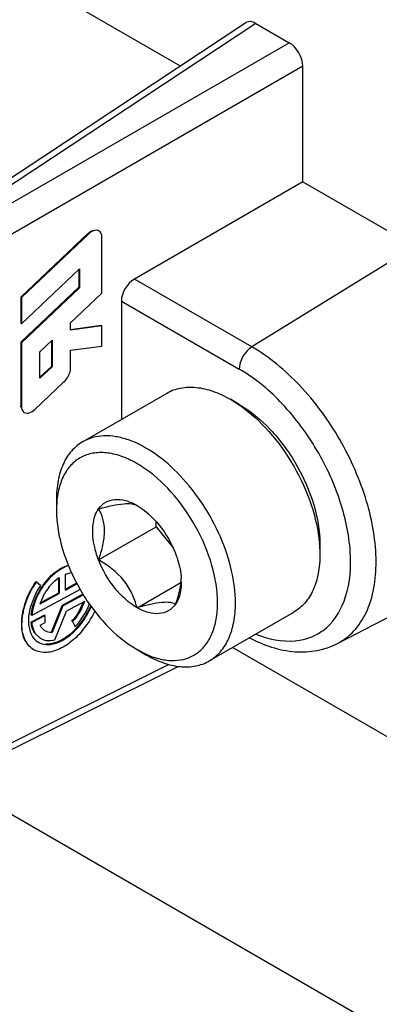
# Model space of a CAD drawing. Header units: inches. Extents: x 0 to 34, y 0 to 22.
# Tile 27 of 127: x 4.4797 to 4.5776, y 7.5657 to 7.8337. Entities that reach past the tile are written whole.
import ezdxf

# ---------------------------------------------------------------- set-up
doc = ezdxf.new("R2010")
doc.units = ezdxf.units.IN
doc.header["$LTSCALE"] = 1.87
doc.header["$MEASUREMENT"] = 0
doc.layers.get('0').update_dxf_attribs({"linetype": 'CONTINUOUS'})

msp = doc.modelspace()

# ---------------------------------------------------------------- linework, layer by layer
at = {"color": 7, "linetype": 'CONTINUOUS'}
for p, q in [((4.4794702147, 7.846508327), (4.523448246, 7.8211159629)), ((4.4389860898, 7.7652904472), (4.5413038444, 7.8329176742)), ((4.5440162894, 7.8327137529), (4.4417489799, 7.7651198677)), ((4.5440162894, 7.8327137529), (4.5531031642, 7.8274671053)), ((4.4434349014, 7.7641464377), (4.5531031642, 7.8274671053)), ((4.5568100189, 7.8210466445), (4.4471459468, 7.7577283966)), ((4.5568100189, 7.7896062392), (4.5568100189, 7.8210466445)), ((4.5568100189, 7.7896062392), (4.5109448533, 7.7631244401)), ((4.5568100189, 7.7896062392), (4.5872296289, 7.7720423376)), ((4.4982778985, 7.775482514), (4.4800178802, 7.7582313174)), ((4.4984483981, 7.7753769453), (4.4801883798, 7.7581257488)), ((4.4984483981, 7.7753769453), (4.4982778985, 7.775482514)), ((4.501190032, 7.7762987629), (4.5013605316, 7.7761931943)), ((4.5021289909, 7.7592942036), (4.5021289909, 7.7744815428)), ((4.5872296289, 7.7720423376), (4.5429120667, 7.7446669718)), ((4.4801883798, 7.7508898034), (4.4960382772, 7.7658640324)), ((4.4958677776, 7.7657029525), (4.4958677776, 7.7608815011)), ((4.4960382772, 7.7658640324), (4.4960382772, 7.7607759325)), ((4.5429120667, 7.7446669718), (4.5109448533, 7.7631244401)), ((4.4958677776, 7.7608815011), (4.4800178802, 7.7459072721)), ((4.4960382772, 7.7607759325), (4.4801883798, 7.7458017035)), ((4.4935984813, 7.751234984), (4.5021289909, 7.7592942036)), ((4.4960382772, 7.7607759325), (4.4958677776, 7.7608815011)), ((4.4800178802, 7.7582313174), (4.4800178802, 7.750995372)), ((4.4801883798, 7.7581257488), (4.4800178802, 7.7582313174)), ((4.4801883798, 7.7581257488), (4.4801883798, 7.7508898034)), ((4.507413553, 7.757143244), (4.507413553, 7.7249127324)), ((4.507413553, 7.757143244), (4.5394999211, 7.7386169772)), ((4.4935984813, 7.7492166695), (4.4935984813, 7.751234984)), ((4.4801883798, 7.7508898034), (4.4800178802, 7.750995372)), ((4.5019584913, 7.7504490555), (4.4935818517, 7.7493425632)), ((4.5021289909, 7.7503434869), (4.4935984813, 7.7492166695)), ((4.5021289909, 7.7503434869), (4.5019584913, 7.7504490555)), ((4.5021289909, 7.7448948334), (4.5021289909, 7.7503434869)), ((4.4800178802, 7.7459072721), (4.4800178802, 7.7286376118)), ((4.4801883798, 7.7458017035), (4.4800178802, 7.7459072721)), ((4.4801883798, 7.7458017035), (4.4801883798, 7.7285320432)), ((4.4852434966, 7.743341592), (4.4885433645, 7.7464591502)), ((4.4883728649, 7.7462980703), (4.4883728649, 7.7393287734)), ((4.4885433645, 7.7464591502), (4.4885433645, 7.7392232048)), ((4.4852434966, 7.7361056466), (4.4852434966, 7.743341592)), ((4.4935984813, 7.7437680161), (4.5021289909, 7.7448948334)), ((4.4935984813, 7.7389760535), (4.4935984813, 7.7437680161)), ((4.4852434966, 7.7363722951), (4.4883728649, 7.7393287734)), ((4.4885433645, 7.7392232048), (4.4852434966, 7.7361056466)), ((4.4885433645, 7.7392232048), (4.4883728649, 7.7393287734)), ((4.4838630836, 7.7276380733), (4.4917968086, 7.7351334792)), ((4.4968717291, 7.7188260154), (4.5198387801, 7.7320869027)), ((4.5394978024, 7.728975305), (4.5370616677, 7.7303816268)), ((4.5370616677, 7.7303816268), (4.5394322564, 7.7288795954)), ((4.4801883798, 7.7285320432), (4.4800178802, 7.7286376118)), ((4.4800420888, 7.7282474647), (4.4800178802, 7.7286376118)), ((4.48078511, 7.7269286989), (4.4809556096, 7.7268231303)), ((4.4809557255, 7.7268231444), (4.4818107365, 7.7266140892)), ((4.4897379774, 7.7030575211), (4.4897379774, 7.7002446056)), ((4.4898730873, 7.7029717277), (4.4897379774, 7.7002446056)), ((4.5012215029, 7.6866546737), (4.5168808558, 7.6956961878)), ((4.5168808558, 7.6956961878), (4.5168808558, 7.6971132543)), ((4.5168808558, 7.6956961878), (4.5214871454, 7.6899658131)), ((4.5613073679, 7.6909925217), (4.5614230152, 7.6881892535)), ((4.5614230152, 7.691002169), (4.5614230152, 7.6881892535)), ((4.5662213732, 7.6638970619), (4.6116059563, 7.6875750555)), ((4.486183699, 7.6799549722), (4.4884373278, 7.682496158)), ((4.4902781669, 7.6817360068), (4.4902781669, 7.6776277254)), ((4.4904486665, 7.6818654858), (4.4904486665, 7.6775221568)), ((4.4922039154, 7.6828105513), (4.4938162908, 7.6831982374)), ((4.4922039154, 7.6784672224), (4.4922039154, 7.6828105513)), ((4.4842747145, 7.6806404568), (4.4841042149, 7.6807460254)), ((4.4854029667, 7.6797468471), (4.4842747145, 7.6806404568)), ((4.4952426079, 7.6803006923), (4.4922039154, 7.6786645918)), ((4.4922039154, 7.6784672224), (4.4953258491, 7.6801481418)), ((4.5116610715, 7.6736675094), (4.5235888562, 7.6805544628)), ((4.4840414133, 7.6774317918), (4.4826235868, 7.6737517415)), ((4.4961641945, 7.6786399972), (4.4830351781, 7.6715710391)), ((4.4832294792, 7.6737784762), (4.48438966, 7.6769563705)), ((4.4852936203, 7.6747465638), (4.4904486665, 7.6775221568)), ((4.4852936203, 7.6747465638), (4.4865251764, 7.6774970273)), ((4.4902781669, 7.6776277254), (4.4853841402, 7.6749926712)), ((4.4904486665, 7.6775221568), (4.4902781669, 7.6776277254)), ((4.4969583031, 7.6773054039), (4.4912970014, 7.6742572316)), ((4.491467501, 7.674151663), (4.4970514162, 7.6771581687)), ((4.4826235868, 7.6737517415), (4.4821752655, 7.6713361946)), ((4.4828646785, 7.6716766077), (4.4832294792, 7.6737784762)), ((4.4883626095, 7.6670032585), (4.4912970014, 7.6742572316)), ((4.491467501, 7.674151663), (4.4885331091, 7.6668976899)), ((4.491467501, 7.674151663), (4.4912970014, 7.6742572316)), ((4.4973589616, 7.6753642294), (4.4924808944, 7.6727377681)), ((4.4960490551, 7.6728807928), (4.4971070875, 7.6752261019)), ((4.4821752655, 7.6713361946), (4.482157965, 7.6690873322)), ((4.4830351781, 7.6715710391), (4.4828646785, 7.6716766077)), ((4.4864643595, 7.6716552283), (4.4828646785, 7.669717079)), ((4.4866348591, 7.6715496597), (4.4830351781, 7.6696115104)), ((4.4866348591, 7.6715496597), (4.4864643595, 7.6716552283)), ((4.4866348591, 7.669590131), (4.4866348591, 7.6715496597)), ((4.4893277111, 7.664942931), (4.4924808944, 7.6727377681)), ((4.5313222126, 7.6591598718), (4.5542892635, 7.6724207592)), ((4.482157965, 7.6690873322), (4.4825758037, 7.6671202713)), ((4.4830351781, 7.6696115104), (4.4828646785, 7.669717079)), ((4.4852936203, 7.6688679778), (4.4866348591, 7.669590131)), ((4.4865882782, 7.6674034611), (4.4855263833, 7.6684583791)), ((4.4941080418, 7.6698933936), (4.4939375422, 7.6699989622)), ((4.4941080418, 7.6698933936), (4.494849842, 7.6685168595)), ((4.4971447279, 7.6705675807), (4.4945804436, 7.667454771)), ((4.494849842, 7.6685168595), (4.4946793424, 7.6686224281)), ((4.4840666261, 7.6665696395), (4.4853223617, 7.6653646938)), ((4.4851544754, 7.6654684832), (4.485324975, 7.6653629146)), ((4.4853223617, 7.6653646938), (4.4862759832, 7.6649304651)), ((4.4885331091, 7.6668976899), (4.4883626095, 7.6670032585)), ((4.4877171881, 7.6637656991), (4.4868117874, 7.6637496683)), ((4.4869885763, 7.6636437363), (4.4878943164, 7.663660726)), ((4.483259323, 7.6624076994), (4.4834298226, 7.6623021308)), ((4.5116631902, 7.6622714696), (4.514099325, 7.6608651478)), ((4.5116636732, 7.6622712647), (4.5141623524, 7.6609938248)), ((4.4459081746, 7.6192660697), (4.5228441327, 7.6576926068)), ((4.4471454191, 7.6217455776), (4.5202146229, 7.6582408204))]:
    msp.add_line(p, q, dxfattribs=at)
at = {"color": 40, "linetype": 'CONTINUOUS'}
for p, q in [((4.6298097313, 7.6095915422), (4.5376413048, 7.6628084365)), ((4.6298075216, 7.5293638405), (4.461025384, 7.6268165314))]:
    msp.add_line(p, q, dxfattribs=at)
at = {"color": 7, "linetype": 'CONTINUOUS'}
for centre, radius, start, end in [((4.5181204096, 7.6980003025), 0.0375196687, 55.0569896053, 55.3878704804), ((4.5142712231, 7.7004777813), 0.0245252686, 174.0027876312, 174.1635695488), ((4.5238730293, 7.6879716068), 0.0375560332, 4.6137158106, 4.9410701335), ((4.5069334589, 7.6826257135), 0.0167858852, 353.5962279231, 356.4527863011), ((4.5068422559, 7.6806177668), 0.0168733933, 0.0290604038, 3.284757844), ((4.5047878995, 7.6667286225), 0.024986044, 145.8743740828, 149.3303874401), ((4.5027519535, 7.667990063), 0.0209573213, 145.8759194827, 149.5827577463), ((4.5015822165, 7.6687024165), 0.0190718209, 143.8423169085, 150.8657101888), ((4.5017420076, 7.6686053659), 0.0190581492, 143.8439982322, 150.8639618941), ((4.4994488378, 7.6700302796), 0.0149255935, 142.1109372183, 149.9824856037), ((4.505799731, 7.6827446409), 0.0179258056, 353.2637844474, 353.6226428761), ((4.5028498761, 7.6679275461), 0.0210734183, 149.5709724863, 153.1917308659), ((4.5012928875, 7.6688630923), 0.0187408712, 150.8641358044, 154.4148650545), ((4.481895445, 7.6810226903), 0.0179611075, 334.5387917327, 339.2897076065), ((4.4803410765, 7.6819320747), 0.0202801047, 333.6354226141, 337.4348164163), ((4.4804857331, 7.6818386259), 0.0203086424, 333.6652988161, 337.1878279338), ((4.4812524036, 7.6812659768), 0.0186411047, 319.8046674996, 325.7242027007), ((4.4810005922, 7.6814494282), 0.0189525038, 325.6946421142, 334.5369944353), ((4.4778671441, 7.683391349), 0.02478925, 319.3742526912, 334.2979693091), ((4.4797400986, 7.6822312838), 0.020951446, 326.1720043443, 333.6321291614), ((4.4799119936, 7.682124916), 0.0209498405, 326.1989915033, 333.6596665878), ((4.4889446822, 7.670671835), 0.0040723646, 206.292305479, 212.9243246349), ((4.4822465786, 7.6804156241), 0.0173327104, 316.6469528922, 318.4046971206), ((4.4818413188, 7.68077649), 0.0178753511, 318.4020153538, 319.7848286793), ((4.4802773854, 7.6818555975), 0.0204963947, 318.6486152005, 326.2563690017), ((4.4870396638, 7.6681341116), 0.00445841, 236.9591727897, 238.2278693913), ((4.487044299, 7.6681416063), 0.0044672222, 238.2279416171, 239.5191291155), ((4.487615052, 7.6692453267), 0.0045178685, 252.7588575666, 261.8247249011)]:
    msp.add_arc(centre, radius, start, end, dxfattribs=at)
for centre, major_axis, ratio, start_param, end_param in [((4.5440208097, 7.8284257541), (-0.0026260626, 0.0045481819), 0.5766289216, -0.7848373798, 0.0341913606), ((4.5530986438, 7.8231843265), (-0.002622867, 0.0045426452), 0.5780352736, -2.355633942, -0.7860555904), ((4.5110725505, 7.7591133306), (0.0026353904, 0.0042509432), 0.5971151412, 0.8390682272, 2.374957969)]:
    msp.add_ellipse(centre, major_axis=major_axis, ratio=ratio, start_param=start_param, end_param=end_param, dxfattribs=at)
for points, knots in [([(4.4982778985, 7.775482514), (4.4985135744, 7.7757051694), (4.4992946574, 7.7763509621), (4.5005794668, 7.7766760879), (4.5011899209, 7.7762987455)], [0, 0, 0, 0, 0.3111862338, 1, 1, 1, 1]), ([(4.5013604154, 7.7761931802), (4.5011747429, 7.77630795), (4.5001217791, 7.7766240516), (4.4990556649, 7.7759506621), (4.4984483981, 7.7753769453)], [0, 0, 0, 0, 0.2071564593, 1, 1, 1, 1]), ([(4.5021289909, 7.7744815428), (4.5021289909, 7.7746674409), (4.5020849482, 7.7752998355), (4.501746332, 7.7759546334), (4.5013604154, 7.7761931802)], [0, 0, 0, 0, 0.2906520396, 1, 1, 1, 1]), ([(4.5429120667, 7.7446669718), (4.5424242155, 7.7443656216), (4.5406437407, 7.7428017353), (4.5394999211, 7.7404060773), (4.5394999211, 7.7386169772)], [0, 0, 0, 0, 0.2427154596, 1, 1, 1, 1]), ([(4.5767198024, 7.6861102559), (4.5767198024, 7.691652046), (4.5746412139, 7.7033401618), (4.5673955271, 7.7197642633), (4.5567945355, 7.7342514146), (4.5477115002, 7.741895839), (4.5429120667, 7.7446669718)], [0, 0, 0, 0, 0.2372200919, 0.4999938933, 0.7627710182, 1, 1, 1, 1]), ([(4.4917968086, 7.7351334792), (4.4925989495, 7.7358913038), (4.4933914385, 7.7372144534), (4.4935984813, 7.7386443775), (4.4935984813, 7.7389760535)], [0, 0, 0, 0, 0.7688963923, 1, 1, 1, 1]), ([(4.544032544, 7.6664812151), (4.547365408, 7.6651392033), (4.5526843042, 7.663963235), (4.5593187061, 7.6655118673), (4.5648912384, 7.6689799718), (4.5695044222, 7.6772337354), (4.5702548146, 7.6896834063), (4.5671765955, 7.7036787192), (4.5605778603, 7.7176456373), (4.5513435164, 7.7298355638), (4.543579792, 7.7362613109), (4.5394999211, 7.7386169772)], [0, 0, 0, 0, 0.1052038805, 0.1514805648, 0.1965336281, 0.2937160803, 0.4133066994, 0.5551211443, 0.7093055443, 0.8620541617, 1, 1, 1, 1]), ([(4.5198387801, 7.7320869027), (4.5209749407, 7.7327429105), (4.5235856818, 7.7336911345), (4.527921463, 7.7337998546), (4.532543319, 7.7326855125), (4.5355496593, 7.7312544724), (4.5370616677, 7.7303816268)], [0, 0, 0, 0, 0.2177727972, 0.450952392, 0.7102012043, 1, 1, 1, 1]), ([(4.4801883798, 7.7285320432), (4.4801883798, 7.7283464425), (4.480232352, 7.7277150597), (4.4805704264, 7.7270613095), (4.4809557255, 7.7268231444)], [0, 0, 0, 0, 0.2906520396, 1, 1, 1, 1]), ([(4.4818107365, 7.7266140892), (4.4819787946, 7.7266207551), (4.4827482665, 7.7267575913), (4.4834226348, 7.7272219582), (4.4838630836, 7.7276380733)], [0, 0, 0, 0, 0.2172673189, 1, 1, 1, 1]), ([(4.5394982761, 7.7289749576), (4.5426106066, 7.7271781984), (4.5485010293, 7.7222212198), (4.5553761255, 7.7128267), (4.5600748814, 7.7021756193), (4.5614230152, 7.6945959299), (4.5614230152, 7.691002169)], [0, 0, 0, 0, 0.2372162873, 0.4999994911, 0.7627821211, 1, 1, 1, 1]), ([(4.5396102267, 7.728756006), (4.5425336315, 7.7267133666), (4.5480337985, 7.7216161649), (4.554606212, 7.7123809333), (4.5593180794, 7.7020714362), (4.5609823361, 7.694759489), (4.5612894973, 7.6912063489)], [0, 0, 0, 0, 0.2403764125, 0.499998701, 0.7596190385, 1, 1, 1, 1]), ([(4.5384559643, 7.6749283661), (4.5384559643, 7.6778727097), (4.5376321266, 7.6840639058), (4.534557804, 7.6931546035), (4.5298196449, 7.7019119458), (4.5237994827, 7.7096178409), (4.5169887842, 7.7156496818), (4.510824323, 7.7190203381), (4.5060022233, 7.7203033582), (4.502683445, 7.7205474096), (4.4995931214, 7.7200945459), (4.497721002, 7.719316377), (4.4968717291, 7.7188260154)], [0, 0, 0, 0, 0.1286786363, 0.2702707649, 0.4174274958, 0.5617757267, 0.6954481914, 0.812714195, 0.8646788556, 0.9125122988, 0.9571409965, 1, 1, 1, 1]), ([(4.4968717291, 7.7188260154), (4.4957355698, 7.7181700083), (4.4936090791, 7.716383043), (4.4913473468, 7.71268239), (4.4900015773, 7.7081225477), (4.4897379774, 7.7048034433), (4.4897379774, 7.7030575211)], [0, 0, 0, 0, 0.2177725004, 0.4509548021, 0.7101910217, 1, 1, 1, 1]), ([(4.5335841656, 7.6749283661), (4.5335841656, 7.6783835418), (4.5323349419, 7.6856712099), (4.5279385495, 7.6959875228), (4.521447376, 7.7052267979), (4.5147044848, 7.7112876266), (4.5089697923, 7.7144144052), (4.5049078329, 7.7157280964), (4.5010399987, 7.7160410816), (4.4975029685, 7.7152954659), (4.4944784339, 7.7134825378), (4.4921346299, 7.7107061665), (4.4905455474, 7.7071304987), (4.4900289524, 7.7044562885), (4.4898801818, 7.7030401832)], [0, 0, 0, 0, 0.1378314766, 0.2904931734, 0.4442593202, 0.5850676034, 0.6474617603, 0.7036629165, 0.7541562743, 0.8005483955, 0.8455235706, 0.8922075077, 0.9431988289, 1, 1, 1, 1]), ([(4.5012215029, 7.7005736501), (4.5017223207, 7.7012860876), (4.5030324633, 7.7025370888), (4.5057271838, 7.7033217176), (4.5087384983, 7.7029418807), (4.5106812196, 7.7020711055), (4.5116598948, 7.7015061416)], [0, 0, 0, 0, 0.2264663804, 0.4529204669, 0.7061319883, 1, 1, 1, 1]), ([(4.4897379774, 7.7002446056), (4.4897379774, 7.6966507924), (4.4910861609, 7.6890709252), (4.49578512, 7.6784195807), (4.5026605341, 7.6690249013), (4.5085512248, 7.6640679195), (4.5116636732, 7.6622712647)], [0, 0, 0, 0, 0.2372156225, 0.500000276, 0.7627861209, 1, 1, 1, 1]), ([(4.499606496, 7.6945466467), (4.499606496, 7.6951333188), (4.499717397, 7.6972200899), (4.500353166, 7.6993383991), (4.5012215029, 7.7005736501)], [0, 0, 0, 0, 0.2798219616, 1, 1, 1, 1]), ([(4.5012215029, 7.7005736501), (4.5024440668, 7.7009012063), (4.5047025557, 7.7014662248), (4.5077322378, 7.7020046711), (4.510032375, 7.7020821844), (4.5112455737, 7.7017453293), (4.5116606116, 7.7015057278)], [0, 0, 0, 0, 0.3562986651, 0.655082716, 0.865092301, 1, 1, 1, 1]), ([(4.5028365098, 7.6945466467), (4.5028365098, 7.6956653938), (4.5025697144, 7.6977821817), (4.5017116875, 7.6997246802), (4.5012215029, 7.7005736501)], [0, 0, 0, 0, 0.5329730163, 1, 1, 1, 1]), ([(4.5116610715, 7.7015054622), (4.513986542, 7.7001627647), (4.5181876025, 7.6962050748), (4.5210366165, 7.6912606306), (4.5221006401, 7.688518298)], [0, 0, 0, 0, 0.4772291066, 1, 1, 1, 1]), ([(4.5012215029, 7.6866546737), (4.5009620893, 7.6873232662), (4.5000875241, 7.6898687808), (4.499606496, 7.692570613), (4.499606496, 7.6945466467)], [0, 0, 0, 0, 0.2662847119, 1, 1, 1, 1]), ([(4.5012215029, 7.6866546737), (4.5016806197, 7.6879800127), (4.5024624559, 7.6905621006), (4.5028365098, 7.6932551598), (4.5028365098, 7.6945466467)], [0, 0, 0, 0, 0.5206232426, 1, 1, 1, 1]), ([(4.5221006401, 7.688518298), (4.522326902, 7.6879351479), (4.5231100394, 7.6856924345), (4.5235884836, 7.6833324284), (4.5236879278, 7.681584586)], [0, 0, 0, 0, 0.2632408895, 1, 1, 1, 1]), ([(4.5614230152, 7.6881892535), (4.5614230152, 7.6864433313), (4.5611594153, 7.6831242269), (4.5598136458, 7.6785643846), (4.5575519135, 7.6748637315), (4.5554254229, 7.6730767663), (4.5542892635, 7.6724207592)], [0, 0, 0, 0, 0.2898089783, 0.5490451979, 0.7822274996, 1, 1, 1, 1]), ([(4.4930065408, 7.6850768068), (4.4924024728, 7.6848903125), (4.4897823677, 7.6837291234), (4.4876613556, 7.6816379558), (4.4863541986, 7.6798494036)], [0, 0, 0, 0, 0.2220191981, 1, 1, 1, 1]), ([(4.4884373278, 7.682496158), (4.4887904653, 7.6828223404), (4.4901380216, 7.6839582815), (4.4917190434, 7.6848569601), (4.4929518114, 7.6852171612)], [0, 0, 0, 0, 0.2723614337, 1, 1, 1, 1]), ([(4.5116610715, 7.6736675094), (4.5113111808, 7.6749733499), (4.5104015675, 7.6776032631), (4.5073946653, 7.6825205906), (4.5037650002, 7.6851861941), (4.5012215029, 7.6866546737)], [0, 0, 0, 0, 0.2370138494, 0.4850938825, 1, 1, 1, 1]), ([(4.5116610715, 7.6736675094), (4.509335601, 7.675010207), (4.5051345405, 7.6789678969), (4.5022855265, 7.6839123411), (4.5012215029, 7.6866546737)], [0, 0, 0, 0, 0.4772291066, 1, 1, 1, 1]), ([(4.5662212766, 7.6638972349), (4.5678800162, 7.6647627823), (4.5710074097, 7.667195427), (4.5756957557, 7.674498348), (4.5767198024, 7.6814198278), (4.5767198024, 7.6861102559)], [0, 0, 0, 0, 0.2186351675, 0.4518973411, 1, 1, 1, 1]), ([(4.4876695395, 7.6791966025), (4.487875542, 7.679461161), (4.4887009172, 7.6804484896), (4.4896647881, 7.6813256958), (4.4904486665, 7.6818654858)], [0, 0, 0, 0, 0.2605189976, 1, 1, 1, 1]), ([(4.4832968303, 7.6794736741), (4.4818200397, 7.6769840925), (4.4798565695, 7.6721173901), (4.480152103, 7.6665281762), (4.4812646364, 7.6645390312)], [0, 0, 0, 0, 0.5594836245, 1, 1, 1, 1]), ([(4.4834279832, 7.6623037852), (4.4823568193, 7.6629673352), (4.4805581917, 7.6653922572), (4.4801192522, 7.6701506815), (4.4813359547, 7.6754843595), (4.4831394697, 7.6789657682), (4.4842747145, 7.6806404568)], [0, 0, 0, 0, 0.1888724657, 0.4193855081, 0.6967325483, 1, 1, 1, 1]), ([(4.5236017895, 7.6806419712), (4.5235433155, 7.6801468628), (4.5232141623, 7.6780930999), (4.5226176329, 7.676091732), (4.5221006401, 7.6745993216)], [0, 0, 0, 0, 0.2399213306, 1, 1, 1, 1]), ([(4.523715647, 7.680626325), (4.523715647, 7.6800396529), (4.523604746, 7.6779528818), (4.522968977, 7.6758345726), (4.5221006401, 7.6745993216)], [0, 0, 0, 0, 0.2798219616, 1, 1, 1, 1]), ([(4.4850938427, 7.6778821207), (4.4848092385, 7.6773714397), (4.483819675, 7.6753841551), (4.4831822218, 7.6732010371), (4.4830351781, 7.6715710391)], [0, 0, 0, 0, 0.2631996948, 1, 1, 1, 1]), ([(4.5221006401, 7.6745993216), (4.5216849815, 7.674839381), (4.5204707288, 7.6751727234), (4.5181720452, 7.6750997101), (4.5151424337, 7.6745612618), (4.5128842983, 7.6739952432), (4.5116610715, 7.6736675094)], [0, 0, 0, 0, 0.1351227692, 0.3448969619, 0.6435099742, 1, 1, 1, 1]), ([(4.5221006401, 7.6745993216), (4.5215997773, 7.6738868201), (4.5202894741, 7.6726357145), (4.517594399, 7.6718511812), (4.5145827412, 7.6722313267), (4.5126398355, 7.6731023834), (4.5116610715, 7.6736675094)], [0, 0, 0, 0, 0.2264603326, 0.4529111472, 0.7061251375, 1, 1, 1, 1]), ([(4.5141623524, 7.6609938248), (4.5154163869, 7.6604361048), (4.5178985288, 7.6595709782), (4.5216503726, 7.6591251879), (4.5251173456, 7.6596482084), (4.5281465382, 7.6611599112), (4.5305813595, 7.6635917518), (4.5323334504, 7.6668080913), (4.5333771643, 7.6706743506), (4.5335841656, 7.6734653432), (4.5335841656, 7.6749283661)], [0, 0, 0, 0, 0.1384467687, 0.2632308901, 0.3775683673, 0.4871177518, 0.5988980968, 0.7192784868, 0.8524180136, 1, 1, 1, 1]), ([(4.5313222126, 7.6591598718), (4.5324583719, 7.6598158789), (4.5345848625, 7.6616028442), (4.5368465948, 7.6653034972), (4.5381923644, 7.6698633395), (4.5384559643, 7.6731824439), (4.5384559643, 7.6749283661)], [0, 0, 0, 0, 0.2177725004, 0.4509548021, 0.7101910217, 1, 1, 1, 1]), ([(4.4838961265, 7.6666752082), (4.4837534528, 7.6668803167), (4.4832078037, 7.6678136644), (4.4829469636, 7.6688935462), (4.4828646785, 7.669717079)], [0, 0, 0, 0, 0.231883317, 1, 1, 1, 1]), ([(4.4830351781, 7.6696115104), (4.4830641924, 7.669321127), (4.4832235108, 7.6682576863), (4.4836184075, 7.6672140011), (4.4840666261, 7.6665696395)], [0, 0, 0, 0, 0.2710277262, 1, 1, 1, 1]), ([(4.4918314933, 7.6650559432), (4.4921728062, 7.6652605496), (4.49357433, 7.6661904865), (4.4948151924, 7.6673522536), (4.4956634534, 7.6683141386)], [0, 0, 0, 0, 0.2368102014, 1, 1, 1, 1]), ([(4.4825758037, 7.6671202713), (4.4826774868, 7.666830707), (4.4831231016, 7.6657775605), (4.4839068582, 7.6648532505), (4.4846087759, 7.6643967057)], [0, 0, 0, 0, 0.268214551, 1, 1, 1, 1]), ([(4.4966816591, 7.6672506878), (4.4956746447, 7.6660799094), (4.4935533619, 7.6640445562), (4.4900006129, 7.6619695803), (4.4864747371, 7.6611932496), (4.4842775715, 7.6617774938), (4.4834279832, 7.6623037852)], [0, 0, 0, 0, 0.3046559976, 0.5747011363, 0.8028397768, 1, 1, 1, 1]), ([(4.4945804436, 7.667454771), (4.4939072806, 7.6667916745), (4.4929524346, 7.6659839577), (4.4919086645, 7.665309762), (4.4916537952, 7.6651571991)], [0, 0, 0, 0, 0.7608256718, 1, 1, 1, 1]), ([(4.5422700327, 7.665464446), (4.5461176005, 7.663469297), (4.5541220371, 7.6606658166), (4.5627581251, 7.66209022), (4.5662213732, 7.6638970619)], [0, 0, 0, 0, 0.5259606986, 1, 1, 1, 1]), ([(4.4916537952, 7.6651571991), (4.4913273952, 7.6649618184), (4.4900996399, 7.6642969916), (4.4887306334, 7.6638565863), (4.4877171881, 7.6637656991)], [0, 0, 0, 0, 0.2721243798, 1, 1, 1, 1]), ([(4.4878943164, 7.663660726), (4.4882142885, 7.663689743), (4.4895989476, 7.6639163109), (4.490906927, 7.6645016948), (4.4918314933, 7.6650559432)], [0, 0, 0, 0, 0.2296119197, 1, 1, 1, 1]), ([(4.514099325, 7.6608651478), (4.5156113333, 7.6599923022), (4.5186176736, 7.658561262), (4.5232395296, 7.65744692), (4.5275753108, 7.6575556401), (4.5301860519, 7.658503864), (4.5313222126, 7.6591598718)], [0, 0, 0, 0, 0.2897987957, 0.549047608, 0.7822272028, 1, 1, 1, 1])]:
    msp.add_open_spline(points, degree=3, knots=knots, dxfattribs=at)
for points in [[(4.4973589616, 7.6753642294), (4.4967070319, 7.6733456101), (4.4955644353, 7.6714357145), (4.4941080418, 7.6698933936)], [(4.4939375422, 7.6699989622), (4.494755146, 7.6708648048), (4.4954656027, 7.6718426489), (4.4960490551, 7.6728807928)], [(4.4885331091, 7.6668976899), (4.4878633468, 7.6668874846), (4.4871577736, 7.667050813), (4.4865882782, 7.6674034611)], [(4.4847782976, 7.6642917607), (4.4854399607, 7.6639023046), (4.4862220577, 7.6636875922), (4.4869885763, 7.6636437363)], [(4.486972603, 7.6647733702), (4.4877515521, 7.6646606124), (4.4885664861, 7.6647428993), (4.4893277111, 7.664942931)]]:
    msp.add_open_spline(points, degree=3, dxfattribs=at)

doc.saveas('drawing.dxf')
